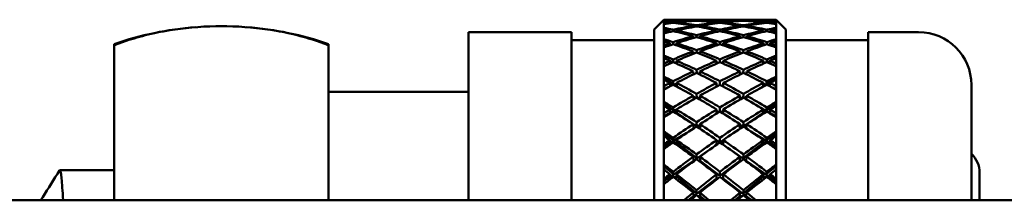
# Model space of a CAD drawing. Header units: inches. Extents: x 1 to 203, y 4 to 128.
# Tile 37 of 47: x 99.955 to 101.448, y 104.112 to 104.386. Entities that reach past the tile are written whole.
import ezdxf

# ---------------------------------------------------------------- set-up
doc = ezdxf.new("R2010")
doc.units = ezdxf.units.IN
doc.header["$LTSCALE"] = 6
doc.header["$MEASUREMENT"] = 0
doc.layers.add('Visible (ANSI)', color=7, linetype='Continuous', lineweight=50)

msp = doc.modelspace()

# ---------------------------------------------------------------- linework, layer by layer
at = {"layer": 'Visible (ANSI)'}
for p, q in [((100.917, 104.371), (100.932, 104.386)), ((100.932, 104.386), (100.932, 104.3858)), ((100.932, 104.386), (100.9373, 104.386)), ((100.932, 104.3858), (100.932, 104.3856)), ((100.932, 104.3856), (100.932, 104.3836)), ((100.932, 104.3836), (100.932, 104.3827)), ((100.932, 104.3827), (100.932, 104.3806)), ((100.941, 104.386), (100.9411, 104.3858)), ((100.941, 104.3817), (100.9412, 104.3805)), ((100.9461, 104.3859), (100.946, 104.386)), ((100.9462, 104.3811), (100.946, 104.3823)), ((100.951, 104.386), (100.9511, 104.3858)), ((100.951, 104.3817), (100.9512, 104.3805)), ((100.9548, 104.386), (101.0082, 104.386)), ((100.9765, 104.3848), (100.9765, 104.3841)), ((100.9815, 104.3845), (100.9815, 104.3851)), ((100.9865, 104.3848), (100.9865, 104.3841)), ((101.012, 104.386), (101.012, 104.3858)), ((101.012, 104.3817), (101.012, 104.3805)), ((101.017, 104.386), (101.017, 104.3859)), ((101.017, 104.3822), (101.017, 104.3811)), ((101.022, 104.3858), (101.022, 104.386)), ((101.022, 104.3805), (101.022, 104.3817)), ((101.0258, 104.386), (101.0792, 104.386)), ((101.0475, 104.3841), (101.0475, 104.3848)), ((101.0525, 104.3851), (101.0525, 104.3845)), ((101.0575, 104.3841), (101.0575, 104.3848)), ((101.0828, 104.3805), (101.083, 104.3817)), ((101.0829, 104.3858), (101.083, 104.386)), ((101.088, 104.3823), (101.0878, 104.3811)), ((101.088, 104.386), (101.0879, 104.3859)), ((101.0928, 104.3805), (101.093, 104.3817)), ((101.0929, 104.3858), (101.093, 104.386)), ((101.0967, 104.386), (101.102, 104.386)), ((101.102, 104.3858), (101.102, 104.386)), ((101.117, 104.371), (101.102, 104.386)), ((101.102, 104.3856), (101.102, 104.3858)), ((101.102, 104.3836), (101.102, 104.3856)), ((101.102, 104.3827), (101.102, 104.3836)), ((101.102, 104.3806), (101.102, 104.3827)), ((100.6358, 104.1122), (100.6358, 104.3672)), ((100.6358, 104.3672), (100.792, 104.3672)), ((100.792, 104.1122), (100.792, 104.3672)), ((100.917, 104.1122), (100.917, 104.371)), ((100.932, 104.3806), (100.932, 104.3792)), ((100.932, 104.3792), (100.932, 104.3738)), ((100.932, 104.3738), (100.932, 104.3717)), ((100.932, 104.3717), (100.932, 104.3677)), ((100.932, 104.3677), (100.932, 104.3653)), ((100.941, 104.3698), (100.9413, 104.3676)), ((100.9463, 104.3686), (100.946, 104.3709)), ((100.951, 104.3698), (100.9513, 104.3674)), ((100.9765, 104.3767), (100.9766, 104.375)), ((100.9816, 104.3758), (100.9815, 104.3775)), ((100.9865, 104.3767), (100.9866, 104.3749)), ((101.012, 104.3698), (101.012, 104.3675)), ((101.017, 104.3709), (101.017, 104.3687)), ((101.022, 104.3675), (101.022, 104.3698)), ((101.0474, 104.3749), (101.0475, 104.3767)), ((101.0525, 104.3775), (101.0524, 104.3758)), ((101.0574, 104.375), (101.0575, 104.3767)), ((101.0827, 104.3674), (101.083, 104.3698)), ((101.088, 104.3709), (101.0877, 104.3686)), ((101.0927, 104.3676), (101.093, 104.3698)), ((101.102, 104.3792), (101.102, 104.3806)), ((101.102, 104.3738), (101.102, 104.3792)), ((101.102, 104.3717), (101.102, 104.3738)), ((101.102, 104.3677), (101.102, 104.3717)), ((101.102, 104.3653), (101.102, 104.3677)), ((101.117, 104.371), (101.117, 104.1122)), ((101.242, 104.1122), (101.242, 104.3672)), ((101.242, 104.3672), (101.3183, 104.3672)), ((100.792, 104.3547), (100.917, 104.3547)), ((100.932, 104.3653), (100.932, 104.3564)), ((100.932, 104.3564), (100.932, 104.3533)), ((100.932, 104.3533), (100.932, 104.3474)), ((100.9464, 104.3486), (100.946, 104.352)), ((100.9765, 104.361), (100.9766, 104.3583)), ((100.9816, 104.3596), (100.9815, 104.3624)), ((100.9865, 104.361), (100.9866, 104.3582)), ((101.017, 104.352), (101.017, 104.3487)), ((101.0474, 104.3582), (101.0475, 104.361)), ((101.0525, 104.3624), (101.0524, 104.3596)), ((101.0574, 104.3583), (101.0575, 104.361)), ((101.088, 104.352), (101.0876, 104.3486)), ((101.102, 104.3564), (101.102, 104.3653)), ((101.102, 104.3533), (101.102, 104.3564)), ((101.102, 104.3474), (101.102, 104.3533)), ((101.117, 104.3547), (101.242, 104.3547)), ((100.0983, 104.3491), (100.0983, 104.3471)), ((100.0983, 104.1122), (100.0983, 104.3471)), ((100.4233, 104.3471), (100.4233, 104.3491)), ((100.4233, 104.3471), (100.4233, 104.1122)), ((100.932, 104.3474), (100.932, 104.3439)), ((100.932, 104.3439), (100.932, 104.3316)), ((100.941, 104.3504), (100.9414, 104.3472)), ((100.9412, 104.349), (100.9437, 104.3479)), ((100.951, 104.3504), (100.9514, 104.3469)), ((100.9765, 104.3379), (100.9767, 104.3342)), ((100.9817, 104.336), (100.9815, 104.3398)), ((100.9865, 104.3379), (100.9867, 104.334)), ((101.012, 104.3504), (101.012, 104.3471)), ((101.022, 104.3471), (101.022, 104.3504)), ((101.0473, 104.334), (101.0475, 104.3379)), ((101.0525, 104.3398), (101.0523, 104.336)), ((101.0573, 104.3342), (101.0575, 104.3379)), ((101.0826, 104.3469), (101.083, 104.3504)), ((101.0903, 104.3479), (101.0928, 104.349)), ((101.0926, 104.3472), (101.093, 104.3504)), ((101.102, 104.3439), (101.102, 104.3474)), ((101.102, 104.3316), (101.102, 104.3439)), ((100.932, 104.3316), (100.932, 104.3275)), ((100.932, 104.3284), (100.9405, 104.3239)), ((100.932, 104.3275), (100.932, 104.3198)), ((100.941, 104.3237), (100.9415, 104.3196)), ((100.9411, 104.3237), (100.9455, 104.3213)), ((100.9466, 104.3213), (100.946, 104.3258)), ((100.9487, 104.3204), (100.9513, 104.3212)), ((100.951, 104.3237), (100.9516, 104.3191)), ((101.012, 104.3237), (101.012, 104.3194)), ((101.017, 104.3258), (101.017, 104.3216)), ((101.022, 104.3194), (101.022, 104.3237)), ((101.0824, 104.3191), (101.083, 104.3237)), ((101.0827, 104.3212), (101.0853, 104.3204)), ((101.088, 104.3258), (101.0874, 104.3213)), ((101.0885, 104.3213), (101.0929, 104.3237)), ((101.0925, 104.3196), (101.093, 104.3237)), ((101.0935, 104.3239), (101.102, 104.3284)), ((101.102, 104.3275), (101.102, 104.3316)), ((101.102, 104.3198), (101.102, 104.3275)), ((100.932, 104.3198), (100.932, 104.3153)), ((100.932, 104.3153), (100.932, 104.2998)), ((100.9765, 104.3077), (100.9768, 104.3031)), ((100.9818, 104.3052), (100.9815, 104.3101)), ((100.9865, 104.3077), (100.9868, 104.3028)), ((101.0472, 104.3028), (101.0475, 104.3077)), ((101.0525, 104.3101), (101.0522, 104.3052)), ((101.0572, 104.3031), (101.0575, 104.3077)), ((101.102, 104.3153), (101.102, 104.3198)), ((101.102, 104.2998), (101.102, 104.3153)), ((100.932, 104.2998), (100.932, 104.2947)), ((100.932, 104.2968), (100.9467, 104.2879)), ((100.932, 104.2947), (100.932, 104.2853)), ((100.9467, 104.2879), (100.946, 104.2927)), ((100.9766, 104.3051), (100.9788, 104.304)), ((100.9855, 104.3034), (100.9867, 104.3039)), ((101.017, 104.2926), (101.017, 104.2874)), ((101.0473, 104.3039), (101.0485, 104.3034)), ((101.0552, 104.304), (101.0574, 104.3051)), ((101.0873, 104.2879), (101.102, 104.2968)), ((101.088, 104.2927), (101.0873, 104.2879)), ((101.102, 104.2947), (101.102, 104.2998)), ((101.102, 104.2853), (101.102, 104.2947)), ((100.4233, 104.2766), (100.6358, 104.2766)), ((100.932, 104.2853), (100.932, 104.2798)), ((100.932, 104.2806), (100.9387, 104.2835)), ((100.932, 104.2798), (100.932, 104.2613)), ((100.941, 104.2901), (100.9417, 104.2851)), ((100.9455, 104.2871), (100.9467, 104.2879)), ((100.9469, 104.287), (100.9512, 104.2888)), ((100.951, 104.2901), (100.9517, 104.2848)), ((100.9517, 104.2848), (100.951, 104.2848)), ((100.9517, 104.2848), (100.957, 104.2815)), ((101.012, 104.2901), (101.012, 104.2848)), ((101.012, 104.2867), (101.0138, 104.2858)), ((101.0202, 104.2858), (101.022, 104.2867)), ((101.022, 104.2848), (101.022, 104.2901)), ((101.077, 104.2815), (101.0823, 104.2848)), ((101.0823, 104.2848), (101.083, 104.2901)), ((101.083, 104.2848), (101.0823, 104.2848)), ((101.0828, 104.2888), (101.0871, 104.287)), ((101.0873, 104.2879), (101.0885, 104.2871)), ((101.0923, 104.2851), (101.093, 104.2901)), ((101.0953, 104.2835), (101.102, 104.2806)), ((101.102, 104.2798), (101.102, 104.2853)), ((101.102, 104.2613), (101.102, 104.2798)), ((101.3983, 104.2872), (101.3983, 104.1122)), ((100.932, 104.2613), (100.932, 104.2553)), ((100.9765, 104.2707), (100.9768, 104.2652)), ((100.9765, 104.2696), (100.9804, 104.2673)), ((100.9819, 104.2677), (100.9815, 104.2736)), ((100.9835, 104.2667), (100.9866, 104.2683)), ((100.9865, 104.2707), (100.9869, 104.2648)), ((101.0471, 104.2648), (101.0475, 104.2707)), ((101.0474, 104.2683), (101.0505, 104.2667)), ((101.0525, 104.2736), (101.0521, 104.2677)), ((101.0536, 104.2673), (101.0575, 104.2696)), ((101.0572, 104.2652), (101.0575, 104.2707)), ((101.102, 104.2553), (101.102, 104.2613)), ((100.932, 104.2586), (100.9467, 104.2484)), ((100.932, 104.2553), (100.932, 104.2442)), ((100.941, 104.2498), (100.9417, 104.2449)), ((100.9417, 104.2449), (100.9511, 104.2498)), ((100.9417, 104.2449), (100.9467, 104.2484)), ((100.9467, 104.2484), (100.946, 104.2529)), ((100.951, 104.2498), (100.9517, 104.2449)), ((101.012, 104.2498), (101.012, 104.2437)), ((101.012, 104.248), (101.0155, 104.2459)), ((101.017, 104.2529), (101.017, 104.2468)), ((101.0185, 104.2459), (101.022, 104.248)), ((101.022, 104.2437), (101.022, 104.2498)), ((101.0823, 104.2449), (101.083, 104.2498)), ((101.0829, 104.2498), (101.0923, 104.2449)), ((101.0873, 104.2484), (101.102, 104.2586)), ((101.088, 104.2529), (101.0873, 104.2484)), ((101.0873, 104.2484), (101.0923, 104.2449)), ((101.0923, 104.2449), (101.093, 104.2498)), ((101.102, 104.2442), (101.102, 104.2553)), ((100.932, 104.2399), (100.9417, 104.2449)), ((100.932, 104.2442), (100.932, 104.2379)), ((100.932, 104.2379), (100.932, 104.2166)), ((100.9417, 104.2449), (100.9425, 104.2445)), ((100.9431, 104.2449), (100.9417, 104.2449)), ((100.9517, 104.2449), (100.949, 104.2449)), ((100.9517, 104.2449), (100.9819, 104.224)), ((101.0521, 104.224), (101.0823, 104.2449)), ((101.085, 104.2449), (101.0823, 104.2449)), ((101.0923, 104.2449), (101.0909, 104.2449)), ((101.0915, 104.2445), (101.0923, 104.2449)), ((101.0923, 104.2449), (101.102, 104.2399)), ((101.102, 104.2379), (101.102, 104.2442)), ((101.102, 104.2166), (101.102, 104.2379)), ((100.932, 104.2166), (100.932, 104.2098)), ((100.9765, 104.2274), (100.9769, 104.2211)), ((100.9819, 104.224), (100.9815, 104.2307)), ((100.9818, 104.2239), (100.9819, 104.224)), ((100.9821, 104.2237), (100.9865, 104.2264)), ((100.9865, 104.2274), (100.987, 104.2206)), ((100.987, 104.2206), (100.9869, 104.2206)), ((100.987, 104.2206), (100.9886, 104.2194)), ((101.0454, 104.2194), (101.047, 104.2206)), ((101.047, 104.2206), (101.0475, 104.2274)), ((101.0471, 104.2206), (101.047, 104.2206)), ((101.0475, 104.2264), (101.0519, 104.2237)), ((101.0525, 104.2307), (101.0521, 104.224)), ((101.0521, 104.224), (101.0522, 104.2239)), ((101.0571, 104.2211), (101.0575, 104.2274)), ((101.102, 104.2098), (101.102, 104.2166)), ((100.932, 104.2142), (100.9467, 104.2029)), ((100.932, 104.2098), (100.932, 104.1972)), ((100.941, 104.2035), (100.9417, 104.1991)), ((100.9417, 104.1991), (100.967, 104.2145)), ((100.9417, 104.1991), (100.9467, 104.2029)), ((100.9467, 104.2029), (100.946, 104.207)), ((100.951, 104.2035), (100.9517, 104.1991)), ((101.012, 104.2035), (101.012, 104.1966)), ((101.012, 104.2032), (101.0168, 104.1999)), ((101.017, 104.207), (101.017, 104.2001)), ((101.0172, 104.1999), (101.022, 104.2032)), ((101.022, 104.1966), (101.022, 104.2035)), ((101.067, 104.2145), (101.0923, 104.1991)), ((101.0823, 104.1991), (101.083, 104.2035)), ((101.0873, 104.2029), (101.102, 104.2142)), ((101.088, 104.207), (101.0873, 104.2029)), ((101.0873, 104.2029), (101.0923, 104.1991)), ((101.0923, 104.1991), (101.093, 104.2035)), ((101.102, 104.1972), (101.102, 104.2098)), ((100.932, 104.1931), (100.9417, 104.1991)), ((100.932, 104.1972), (100.932, 104.1901)), ((100.932, 104.1901), (100.932, 104.1662)), ((100.9417, 104.1991), (100.9433, 104.1981)), ((100.9447, 104.1991), (100.9417, 104.1991)), ((100.9517, 104.1991), (100.9474, 104.1991)), ((100.9517, 104.1991), (100.9819, 104.1759)), ((100.977, 104.1721), (100.9986, 104.187)), ((101.0354, 104.187), (101.057, 104.1721)), ((101.0521, 104.1759), (101.0823, 104.1991)), ((101.0866, 104.1991), (101.0823, 104.1991)), ((101.0923, 104.1991), (101.0893, 104.1991)), ((101.0907, 104.1981), (101.0923, 104.1991)), ((101.0923, 104.1991), (101.102, 104.1931)), ((101.102, 104.1901), (101.102, 104.1972)), ((101.102, 104.1662), (101.102, 104.1901)), ((100.9417, 104.1477), (100.977, 104.1721)), ((100.9765, 104.1783), (100.977, 104.1721)), ((100.977, 104.1721), (100.9819, 104.1759)), ((100.977, 104.1721), (100.9775, 104.1717)), ((100.9781, 104.1721), (100.977, 104.1721)), ((100.9819, 104.1759), (100.9815, 104.1819)), ((100.987, 104.1721), (100.9849, 104.1721)), ((100.9865, 104.1783), (100.987, 104.1721)), ((100.987, 104.1721), (101.017, 104.1491)), ((101.017, 104.1491), (101.047, 104.1721)), ((101.047, 104.1721), (101.0475, 104.1783)), ((101.0491, 104.1721), (101.047, 104.1721)), ((101.0525, 104.1819), (101.0521, 104.1759)), ((101.0521, 104.1759), (101.057, 104.1721)), ((101.057, 104.1721), (101.0559, 104.1721)), ((101.0565, 104.1717), (101.057, 104.1721)), ((101.057, 104.1721), (101.0575, 104.1783)), ((101.057, 104.1721), (101.0923, 104.1477)), ((100.0157, 104.1578), (100.0983, 104.1578)), ((100.932, 104.1662), (100.932, 104.1586)), ((100.932, 104.1641), (100.9467, 104.1519)), ((100.932, 104.1586), (100.932, 104.1446)), ((101.0873, 104.1519), (101.102, 104.1641)), ((101.102, 104.1586), (101.102, 104.1662)), ((101.102, 104.1446), (101.102, 104.1586)), ((100.932, 104.141), (100.9417, 104.1477)), ((100.932, 104.1446), (100.932, 104.1368)), ((100.941, 104.1517), (100.9417, 104.1477)), ((100.9417, 104.1477), (100.9467, 104.1519)), ((100.9417, 104.1477), (100.9439, 104.1461)), ((100.9459, 104.1477), (100.9417, 104.1477)), ((100.9467, 104.1519), (100.946, 104.1555)), ((100.9517, 104.1477), (100.9462, 104.1477)), ((100.951, 104.1517), (100.9517, 104.1477)), ((100.9517, 104.1477), (100.9819, 104.1226)), ((100.977, 104.1184), (101.012, 104.1452)), ((101.012, 104.1517), (101.012, 104.1452)), ((101.017, 104.1555), (101.017, 104.1491)), ((101.022, 104.1452), (101.022, 104.1517)), ((101.022, 104.1452), (101.057, 104.1184)), ((101.0521, 104.1226), (101.0823, 104.1477)), ((101.0823, 104.1477), (101.083, 104.1517)), ((101.0878, 104.1477), (101.0823, 104.1477)), ((101.088, 104.1555), (101.0873, 104.1519)), ((101.0873, 104.1519), (101.0923, 104.1477)), ((101.0923, 104.1477), (101.0881, 104.1477)), ((101.0901, 104.1461), (101.0923, 104.1477)), ((101.0923, 104.1477), (101.093, 104.1517)), ((101.0923, 104.1477), (101.102, 104.141)), ((101.102, 104.1368), (101.102, 104.1446)), ((101.4108, 104.1538), (101.4108, 104.1122)), ((100.932, 104.1368), (100.932, 104.1122)), ((100.9819, 104.1226), (100.9815, 104.1278)), ((101.0525, 104.1278), (101.0521, 104.1226)), ((101.102, 104.1122), (101.102, 104.1368)), ((99.645, 104.1122), (102.1121, 104.1122)), ((100.9689, 104.1122), (100.977, 104.1184)), ((100.9765, 104.1238), (100.977, 104.1184)), ((100.977, 104.1184), (100.9819, 104.1226)), ((100.977, 104.1184), (100.9784, 104.1173)), ((100.9797, 104.1184), (100.977, 104.1184)), ((100.987, 104.1184), (100.9832, 104.1184)), ((100.9865, 104.1238), (100.987, 104.1184)), ((100.987, 104.1184), (100.9944, 104.1122)), ((101.0396, 104.1122), (101.047, 104.1184)), ((101.047, 104.1184), (101.0475, 104.1238)), ((101.0508, 104.1184), (101.047, 104.1184)), ((101.0521, 104.1226), (101.057, 104.1184)), ((101.057, 104.1184), (101.0543, 104.1184)), ((101.0556, 104.1173), (101.057, 104.1184)), ((101.057, 104.1184), (101.0575, 104.1238)), ((101.057, 104.1184), (101.0651, 104.1122))]:
    msp.add_line(p, q, dxfattribs=at)
for centre, radius, start, end in [((100.2608, 103.8762), 0.5, 94.4509, 108.9656), ((100.2608, 103.8762), 0.5, 71.0344, 85.5491), ((101.3183, 104.2872), 0.08, 0, 90), ((101.3708, 104.1538), 0.04, 0, 46.5675)]:
    msp.add_arc(centre, radius, start, end, dxfattribs=at)
for centre, major_axis, ratio, start_param, end_param in [((101.012, 103.7297), (-0.4872, 0.4872), 0.902374, 5.554845, 5.568723), ((101.022, 103.7297), (0.4872, -0.4872), 0.902374, 2.420916, 2.442498), ((101.022, 103.7297), (0.5127, -0.5127), 0.799072, 2.360966, 2.382548), ((101.012, 103.7297), (-0.5127, 0.5127), 0.799072, 5.494895, 5.508773), ((101.012, 103.7297), (0.4654, 0.4654), 0.994232, 0.896621, 0.910499), ((101.022, 103.7297), (-0.4654, -0.4654), 0.994232, 4.045878, 4.06746), ((101.012, 103.7297), (-0.4897, 0.4897), 0.891933, 5.54906, 5.554845), ((101.022, 103.7297), (0.4897, -0.4897), 0.891933, 2.415131, 2.422806), ((101.012, 103.7297), (-0.4872, 0.4872), 0.902374, 5.539526, 5.547181), ((101.012, 103.7297), (-0.4897, 0.4897), 0.891933, 5.494895, 5.541396), ((101.012, 103.7297), (0.4654, 0.4654), 0.994232, 0.842456, 0.888957), ((101.012, 103.7297), (-0.5127, 0.5127), 0.799072, 5.440729, 5.487231), ((101.022, 103.7297), (0.4872, -0.4872), 0.902374, 2.407467, 2.413252), ((101.022, 103.7297), (0.4897, -0.4897), 0.891933, 2.360932, 2.407467), ((101.022, 103.7297), (-0.4654, -0.4654), 0.994232, 3.991679, 4.038214), ((101.022, 103.7297), (0.5127, -0.5127), 0.799072, 2.306767, 2.353302), ((101.012, 103.7297), (0.4654, 0.4654), 0.994232, 0.788291, 0.834826), ((101.012, 103.7297), (-0.4897, 0.4897), 0.891933, 5.440729, 5.487264), ((101.012, 103.7297), (0.4897, 0.4897), 0.891933, 0.842456, 0.888991), ((101.022, 103.7297), (-0.4654, -0.4654), 0.994232, 3.937502, 3.984049), ((101.022, 103.7297), (0.4897, -0.4897), 0.891933, 2.306756, 2.353302), ((101.022, 103.7297), (-0.4897, -0.4897), 0.891933, 3.991668, 4.038214), ((101.012, 103.7297), (-0.4654, 0.4654), 0.994232, 5.494895, 5.50068), ((101.022, 103.7297), (0.4654, -0.4654), 0.994232, 2.360921, 2.368541), ((101.012, 103.7297), (0.4654, 0.4654), 0.994232, 0.773052, 0.780672), ((101.012, 103.7297), (-0.4654, 0.4654), 0.994232, 5.440729, 5.487276), ((101.012, 103.7297), (0.4897, 0.4897), 0.891933, 0.788291, 0.834837), ((101.012, 103.7297), (-0.4897, 0.4897), 0.891933, 5.386564, 5.43311), ((101.022, 103.7297), (-0.4654, -0.4654), 0.994232, 3.924098, 3.929883), ((101.022, 103.7297), (0.4654, -0.4654), 0.994232, 2.306767, 2.353302), ((101.022, 103.7297), (-0.4897, -0.4897), 0.891933, 3.937514, 3.984049), ((101.022, 103.7297), (0.4897, -0.4897), 0.891933, 2.252602, 2.299137), ((101.012, 103.7297), (0.4897, 0.4897), 0.891933, 0.734125, 0.78066), ((101.012, 103.7297), (-0.4654, 0.4654), 0.994232, 5.386564, 5.433099), ((101.012, 103.7297), (0.5127, 0.5127), 0.799072, 0.788291, 0.834826), ((101.022, 103.7297), (-0.4897, -0.4897), 0.891933, 3.883382, 3.929883), ((101.022, 103.7297), (0.4654, -0.4654), 0.994232, 2.252635, 2.299137), ((101.022, 103.7297), (-0.5127, -0.5127), 0.799072, 3.937547, 3.984049), ((101.012, 103.7297), (0.4872, 0.4872), 0.902374, 0.72834, 0.734125), ((101.022, 103.7297), (-0.4872, -0.4872), 0.902374, 3.877597, 3.885252), ((101.012, 103.7297), (0.4897, 0.4897), 0.891933, 0.718787, 0.726461), ((101.012, 103.7297), (0.4872, 0.4872), 0.902374, 0.699095, 0.720676), ((101.012, 103.7297), (0.5127, 0.5127), 0.799072, 0.759045, 0.780627), ((101.012, 103.7297), (-0.4654, 0.4654), 0.994232, 5.357318, 5.3789), ((101.022, 103.7297), (-0.4897, -0.4897), 0.891933, 3.869933, 3.875718), ((101.022, 103.7297), (-0.4872, -0.4872), 0.902374, 3.856055, 3.869933), ((101.022, 103.7297), (-0.5127, -0.5127), 0.799072, 3.916005, 3.929883), ((101.022, 103.7297), (0.4654, -0.4654), 0.994232, 2.231093, 2.244971), ((101.022, 103.7297), (0.5341, -0.5341), 0.713923, 2.306801, 2.328382), ((101.012, 103.7297), (-0.5341, 0.5341), 0.713923, 5.440729, 5.454607), ((101.012, 103.7297), (0.4897, 0.4897), 0.891933, 0.950787, 0.964665), ((101.022, 103.7297), (-0.4897, -0.4897), 0.891933, 4.100044, 4.121625), ((101.012, 103.7297), (0.4897, 0.4897), 0.891933, 0.896621, 0.943123), ((101.012, 103.7297), (-0.5341, 0.5341), 0.713923, 5.386564, 5.433065), ((101.022, 103.7297), (-0.4897, -0.4897), 0.891933, 4.045844, 4.092379), ((101.022, 103.7297), (0.5341, -0.5341), 0.713923, 2.252602, 2.299137), ((101.012, 103.7297), (-0.5127, 0.5127), 0.799072, 5.386564, 5.433099), ((101.012, 103.7297), (0.5127, 0.5127), 0.799072, 0.896621, 0.943157), ((101.022, 103.7297), (0.5127, -0.5127), 0.799072, 2.25259, 2.299137), ((101.022, 103.7297), (-0.5127, -0.5127), 0.799072, 4.045833, 4.092379), ((101.012, 103.7297), (0.5127, 0.5127), 0.799072, 0.842456, 0.889002), ((101.012, 103.7297), (-0.5127, 0.5127), 0.799072, 5.332398, 5.378945), ((101.022, 103.7297), (-0.5127, -0.5127), 0.799072, 3.991679, 4.038214), ((101.022, 103.7297), (0.5127, -0.5127), 0.799072, 2.198436, 2.244971), ((101.012, 103.7297), (-0.4897, 0.4897), 0.891933, 5.332398, 5.378934), ((101.012, 103.7297), (0.5341, 0.5341), 0.713923, 0.842456, 0.888991), ((101.022, 103.7297), (0.4897, -0.4897), 0.891933, 2.19847, 2.244971), ((101.022, 103.7297), (-0.5341, -0.5341), 0.713923, 3.991713, 4.038214), ((101.012, 103.7297), (0.5341, 0.5341), 0.713923, 0.81321, 0.834792), ((101.012, 103.7297), (-0.4897, 0.4897), 0.891933, 5.303153, 5.324734), ((101.022, 103.7297), (-0.5341, -0.5341), 0.713923, 3.970171, 3.984049), ((101.022, 103.7297), (0.4897, -0.4897), 0.891933, 2.176928, 2.190806), ((101.022, 103.7297), (0.554, -0.554), 0.635121, 2.252635, 2.274217), ((101.012, 103.7297), (-0.554, 0.554), 0.635121, 5.386564, 5.400442), ((101.012, 103.7297), (0.5127, 0.5127), 0.799072, 0.950787, 0.997288), ((101.022, 103.7297), (-0.5127, -0.5127), 0.799072, 4.10001, 4.146545), ((101.012, 103.7297), (-0.5341, 0.5341), 0.713923, 5.332398, 5.378934), ((101.022, 103.7297), (0.5341, -0.5341), 0.713923, 2.198425, 2.244971), ((101.012, 103.7297), (0.5341, 0.5341), 0.713923, 0.896621, 0.943168), ((101.022, 103.7297), (-0.5341, -0.5341), 0.713923, 4.045844, 4.092379), ((101.012, 103.7297), (-0.5127, 0.5127), 0.799072, 5.278233, 5.324768), ((101.022, 103.7297), (0.5127, -0.5127), 0.799072, 2.144304, 2.190806), ((101.012, 103.7297), (0.554, 0.554), 0.635121, 0.867376, 0.888957), ((101.022, 103.7297), (-0.554, -0.554), 0.635121, 4.024336, 4.038214), ((101.012, 103.7297), (0.5127, 0.5127), 0.799072, 1.004952, 1.01883), ((101.022, 103.7297), (-0.5127, -0.5127), 0.799072, 4.154209, 4.175791), ((101.012, 103.7297), (-0.554, 0.554), 0.635121, 5.332398, 5.3789), ((101.012, 103.7297), (0.5341, 0.5341), 0.713923, 1.004952, 1.051454), ((101.022, 103.7297), (0.554, -0.554), 0.635121, 2.198436, 2.244971), ((101.022, 103.7297), (-0.5341, -0.5341), 0.713923, 4.154175, 4.20071), ((101.012, 103.7297), (0.5341, 0.5341), 0.713923, 0.950787, 0.997322), ((101.012, 103.7297), (-0.554, 0.554), 0.635121, 5.278233, 5.324768), ((101.022, 103.7297), (-0.5341, -0.5341), 0.713923, 4.099999, 4.146545), ((101.022, 103.7297), (0.554, -0.554), 0.635121, 2.14426, 2.190806), ((101.012, 103.7297), (-0.5341, 0.5341), 0.713923, 5.278233, 5.324779), ((101.012, 103.7297), (0.554, 0.554), 0.635121, 0.950787, 0.997333), ((101.022, 103.7297), (0.5341, -0.5341), 0.713923, 2.144271, 2.190806), ((101.022, 103.7297), (-0.554, -0.554), 0.635121, 4.10001, 4.146545), ((101.012, 103.7297), (0.554, 0.554), 0.635121, 0.896621, 0.943157), ((101.012, 103.7297), (-0.5341, 0.5341), 0.713923, 5.224068, 5.270603), ((101.022, 103.7297), (-0.554, -0.554), 0.635121, 4.045878, 4.092379), ((101.022, 103.7297), (0.5341, -0.5341), 0.713923, 2.090139, 2.13664), ((101.012, 103.7297), (-0.5127, 0.5127), 0.799072, 5.248987, 5.270569), ((101.022, 103.7297), (0.5127, -0.5127), 0.799072, 2.122762, 2.13664), ((101.022, 103.7297), (0.5722, -0.5722), 0.561565, 2.19847, 2.220051), ((101.012, 103.7297), (-0.5722, 0.5722), 0.561565, 5.332398, 5.346276), ((101.012, 103.7297), (0.5341, 0.5341), 0.713923, 1.059118, 1.072996), ((101.022, 103.7297), (-0.5341, -0.5341), 0.713923, 4.208374, 4.229956), ((101.012, 103.7297), (-0.5722, 0.5722), 0.561565, 5.278233, 5.324734), ((101.022, 103.7297), (0.5722, -0.5722), 0.561565, 2.144271, 2.190806), ((101.012, 103.7297), (0.554, 0.554), 0.635121, 1.004952, 1.051487), ((101.022, 103.7297), (-0.554, -0.554), 0.635121, 4.154164, 4.20071), ((101.012, 103.7297), (-0.554, 0.554), 0.635121, 5.224068, 5.270614), ((101.022, 103.7297), (0.554, -0.554), 0.635121, 2.090105, 2.13664), ((101.012, 103.7297), (0.5722, 0.5722), 0.561565, 0.950787, 0.997322), ((101.022, 103.7297), (-0.5722, -0.5722), 0.561565, 4.100044, 4.146545), ((101.012, 103.7297), (0.5722, 0.5722), 0.561565, 0.921541, 0.943123), ((101.012, 103.7297), (-0.5341, 0.5341), 0.713923, 5.194822, 5.216404), ((101.022, 103.7297), (-0.5722, -0.5722), 0.561565, 4.078502, 4.092379), ((101.022, 103.7297), (0.5341, -0.5341), 0.713923, 2.068597, 2.082475), ((101.012, 103.7297), (0.554, 0.554), 0.635121, 1.059118, 1.105619), ((101.022, 103.7297), (0.5722, -0.5722), 0.561565, 2.090094, 2.13664), ((101.012, 103.7297), (0.5722, 0.5722), 0.561565, 1.004952, 1.051498), ((101.022, 103.7297), (0.554, -0.554), 0.635121, 2.035974, 2.082475), ((101.022, 103.7297), (0.5888, -0.5888), 0.492356, 2.144304, 2.165886), ((101.012, 103.7297), (-0.5888, 0.5888), 0.492356, 5.278233, 5.292111), ((101.022, 103.7297), (-0.554, -0.554), 0.635121, 4.208341, 4.254876), ((101.012, 103.7297), (-0.5722, 0.5722), 0.561565, 5.224068, 5.270603), ((101.022, 103.7297), (-0.5722, -0.5722), 0.561565, 4.154175, 4.20071), ((101.012, 103.7297), (-0.554, 0.554), 0.635121, 5.169902, 5.216437), ((101.012, 103.7297), (0.5888, 0.5888), 0.492356, 0.975707, 0.997288), ((101.022, 103.7297), (-0.5888, -0.5888), 0.492356, 4.132667, 4.146545), ((101.012, 103.7297), (0.554, 0.554), 0.635121, 1.113283, 1.127161), ((101.022, 103.7297), (-0.554, -0.554), 0.635121, 4.26254, 4.284121), ((101.012, 103.7297), (-0.5888, 0.5888), 0.492356, 5.224068, 5.270569), ((101.022, 103.7297), (0.5888, -0.5888), 0.492356, 2.090105, 2.13664), ((101.012, 103.7297), (0.5722, 0.5722), 0.561565, 1.059118, 1.105653), ((101.022, 103.7297), (-0.5722, -0.5722), 0.561565, 4.208329, 4.254876), ((101.012, 103.7297), (-0.5722, 0.5722), 0.561565, 5.169902, 5.216449), ((101.022, 103.7297), (0.5722, -0.5722), 0.561565, 2.03594, 2.082475), ((101.012, 103.7297), (0.5888, 0.5888), 0.492356, 1.004952, 1.051487), ((101.022, 103.7297), (-0.5888, -0.5888), 0.492356, 4.154209, 4.20071), ((101.012, 103.7297), (-0.554, 0.554), 0.635121, 5.140657, 5.162238), ((101.022, 103.7297), (0.554, -0.554), 0.635121, 2.014432, 2.02831), ((101.022, 103.7297), (0.6036, -0.6036), 0.426745, 2.090139, 2.111721), ((101.012, 103.7297), (0.5722, 0.5722), 0.561565, 1.113283, 1.159784), ((101.022, 103.7297), (-0.5722, -0.5722), 0.561565, 4.262506, 4.309041), ((101.012, 103.7297), (-0.5888, 0.5888), 0.492356, 5.169902, 5.216437), ((101.022, 103.7297), (0.5888, -0.5888), 0.492356, 2.035929, 2.082475), ((101.012, 103.7297), (0.5888, 0.5888), 0.492356, 1.059118, 1.105664), ((101.022, 103.7297), (-0.5888, -0.5888), 0.492356, 4.208341, 4.254876), ((101.012, 103.7297), (-0.5722, 0.5722), 0.561565, 5.115737, 5.162272), ((101.022, 103.7297), (0.5722, -0.5722), 0.561565, 1.981808, 2.02831), ((101.012, 103.7297), (0.6036, 0.6036), 0.426745, 1.029872, 1.051454), ((101.012, 103.7297), (-0.6036, 0.6036), 0.426745, 5.224068, 5.237946), ((101.012, 103.7297), (0.5722, 0.5722), 0.561565, 1.167448, 1.181326), ((101.022, 103.7297), (-0.5722, -0.5722), 0.561565, 4.316705, 4.338287), ((101.012, 103.7297), (-0.6036, 0.6036), 0.426745, 5.169902, 5.216404), ((101.022, 103.7297), (0.6036, -0.6036), 0.426745, 2.03594, 2.082475), ((101.012, 103.7297), (0.5888, 0.5888), 0.492356, 1.113283, 1.159818), ((101.022, 103.7297), (-0.5888, -0.5888), 0.492356, 4.262495, 4.309041), ((101.012, 103.7297), (-0.5888, 0.5888), 0.492356, 5.115737, 5.162283), ((101.022, 103.7297), (0.5888, -0.5888), 0.492356, 1.981775, 2.02831), ((101.012, 103.7297), (0.6036, 0.6036), 0.426745, 1.059118, 1.105653), ((101.022, 103.7297), (-0.6036, -0.6036), 0.426745, 4.208374, 4.254876), ((101.012, 103.7297), (-0.5722, 0.5722), 0.561565, 5.086491, 5.108073), ((101.022, 103.7297), (-0.6036, -0.6036), 0.426745, 4.186832, 4.20071), ((101.022, 103.7297), (0.5722, -0.5722), 0.561565, 1.960266, 1.974144), ((101.022, 103.7297), (0.6166, -0.6166), 0.364102, 2.035974, 2.057555), ((101.012, 103.7297), (0.5888, 0.5888), 0.492356, 1.167448, 1.21395), ((101.022, 103.7297), (-0.5888, -0.5888), 0.492356, 4.316671, 4.363206), ((101.012, 103.7297), (-0.6036, 0.6036), 0.426745, 5.115737, 5.162272), ((101.022, 103.7297), (0.6036, -0.6036), 0.426745, 1.981763, 2.02831), ((101.012, 103.7297), (0.6036, 0.6036), 0.426745, 1.113283, 1.159829), ((101.022, 103.7297), (-0.6036, -0.6036), 0.426745, 4.262506, 4.309041), ((101.012, 103.7297), (-0.5888, 0.5888), 0.492356, 5.061572, 5.108107), ((101.022, 103.7297), (0.5888, -0.5888), 0.492356, 1.927643, 1.974144), ((101.012, 103.7297), (-0.6166, -0.6166), 0.364102, 4.22563, 4.247212), ((101.012, 103.7297), (0.6166, -0.6166), 0.364102, 2.02831, 2.042188), ((101.012, 103.7297), (0.5888, 0.5888), 0.492356, 1.221614, 1.235492), ((101.022, 103.7297), (0.6166, -0.6166), 0.364102, 1.981775, 2.02831), ((101.012, 103.7297), (0.6036, 0.6036), 0.426745, 1.167448, 1.213983), ((101.022, 103.7297), (0.6036, -0.6036), 0.426745, 1.927609, 1.974144), ((101.012, 103.7297), (-0.6166, -0.6166), 0.364102, 4.254876, 4.301411), ((101.022, 103.7297), (-0.6166, -0.6166), 0.364102, 4.240998, 4.254876), ((101.022, 103.7297), (0.5888, -0.5888), 0.492356, 1.906101, 1.919979), ((101.022, 103.7297), (-0.5888, -0.5888), 0.492356, 4.37087, 4.392452), ((101.012, 103.7297), (0.6166, -0.6166), 0.364102, 1.974144, 2.020646), ((101.022, 103.7297), (-0.6036, -0.6036), 0.426745, 4.31666, 4.363206), ((101.012, 103.7297), (-0.6036, 0.6036), 0.426745, 5.061572, 5.108118), ((101.022, 103.7297), (-0.6166, -0.6166), 0.364102, 4.26254, 4.309041), ((101.012, 103.7297), (-0.5888, 0.5888), 0.492356, 5.032326, 5.053907), ((101.012, 103.7297), (0.6036, 0.6036), 0.426745, 1.221614, 1.268115), ((101.022, 103.7297), (-0.6036, -0.6036), 0.426745, 4.370837, 4.417372), ((101.012, 103.7297), (0.6166, -0.6166), 0.364102, 1.919979, 1.966514), ((101.022, 103.7297), (0.6166, -0.6166), 0.364102, 1.927598, 1.974144), ((101.012, 103.7297), (-0.6166, -0.6166), 0.364102, 4.309041, 4.355587), ((101.022, 103.7297), (-0.6166, -0.6166), 0.364102, 4.316671, 4.363206), ((101.012, 103.7297), (-0.6036, 0.6036), 0.426745, 5.007406, 5.053941), ((101.022, 103.7297), (0.6036, -0.6036), 0.426745, 1.873478, 1.919979), ((101.022, 103.7297), (0.6279, -0.6279), 0.303885, 1.981808, 2.00339), ((101.012, 103.7297), (0.6279, -0.6279), 0.303885, 1.974144, 1.988022), ((101.012, 103.7297), (-0.6279, -0.6279), 0.303885, 4.279795, 4.301377), ((101.022, 103.7297), (-0.6279, -0.6279), 0.303885, 4.295163, 4.309041), ((101.012, 103.7297), (0.6036, 0.6036), 0.426745, 1.275779, 1.289657), ((101.022, 103.7297), (-0.6036, -0.6036), 0.426745, 4.425036, 4.446617), ((101.012, 103.7297), (0.6279, -0.6279), 0.303885, 1.919979, 1.96648), ((101.022, 103.7297), (0.6279, -0.6279), 0.303885, 1.927609, 1.974144), ((101.012, 103.7297), (-0.6166, -0.6166), 0.364102, 4.363206, 4.409741), ((101.022, 103.7297), (-0.6166, -0.6166), 0.364102, 4.370826, 4.417372), ((101.012, 103.7297), (0.6166, -0.6166), 0.364102, 1.865813, 1.91236), ((101.022, 103.7297), (0.6166, -0.6166), 0.364102, 1.873444, 1.919979), ((101.012, 103.7297), (-0.6279, -0.6279), 0.303885, 4.309041, 4.355576), ((101.022, 103.7297), (-0.6279, -0.6279), 0.303885, 4.316705, 4.363206), ((101.012, 103.7297), (-0.6036, 0.6036), 0.426745, 4.97816, 4.999742), ((101.022, 103.7297), (0.6036, -0.6036), 0.426745, 1.851936, 1.865813), ((101.012, 103.7297), (-0.6166, -0.6166), 0.364102, 4.417372, 4.439331), ((101.022, 103.7297), (-0.6166, -0.6166), 0.364102, 4.425002, 4.439331), ((101.012, 103.7297), (0.6279, -0.6279), 0.303885, 1.89802, 1.912349), ((101.022, 103.7297), (0.6279, -0.6279), 0.303885, 1.89802, 1.919979), ((101.012, 103.7297), (-0.6279, -0.6279), 0.303885, 4.363206, 4.385166), ((101.022, 103.7297), (-0.6279, -0.6279), 0.303885, 4.370837, 4.385166), ((101.012, 103.7297), (0.6166, -0.6166), 0.364102, 1.843854, 1.858183), ((101.022, 103.7297), (0.6166, -0.6166), 0.364102, 1.843854, 1.865813)]:
    msp.add_ellipse(centre, major_axis=major_axis, ratio=ratio, start_param=start_param, end_param=end_param, dxfattribs=at)
for points, knots in [([(100.4233, 104.3471), (100.4158, 104.3501), (100.4082, 104.3528), (100.3907, 104.3585), (100.3791, 104.3618), (100.3551, 104.3673), (100.3426, 104.3696), (100.3096, 104.3743), (100.2831, 104.3762), (100.2384, 104.3762), (100.2119, 104.3743), (100.1789, 104.3696), (100.1664, 104.3673), (100.1424, 104.3618), (100.1308, 104.3585), (100.1133, 104.3528), (100.1057, 104.3501), (100.0983, 104.3471)], [0.6999102, 0.6999102, 0.6999102, 0.6999102, 0.7678673, 0.7678673, 0.860279, 0.860279, 0.9526908, 0.9526908, 1.1227552, 1.1227552, 1.2928197, 1.2928197, 1.3852314, 1.3852314, 1.4776431, 1.4776431, 1.5456002, 1.5456002, 1.5456002, 1.5456002]), ([(100.0153, 104.1575), (100.0163, 104.1591), (100.0174, 104.1551), (100.0192, 104.1377), (100.02, 104.1266), (100.0209, 104.1122)], [53.676578, 53.676578, 53.676578, 53.676578, 53.9856362, 53.9856362, 54.2300292, 54.2300292, 54.2300292, 54.2300292])]:
    msp.add_open_spline(points, degree=3, knots=knots, dxfattribs=at)
for points in [[(99.99, 104.117), (99.9984, 104.1305), (100.0068, 104.144), (100.0153, 104.1575)], [(99.987, 104.1122), (99.988, 104.1138), (99.989, 104.1154), (99.99, 104.117)]]:
    msp.add_open_spline(points, degree=3, dxfattribs=at)

doc.saveas('drawing.dxf')
